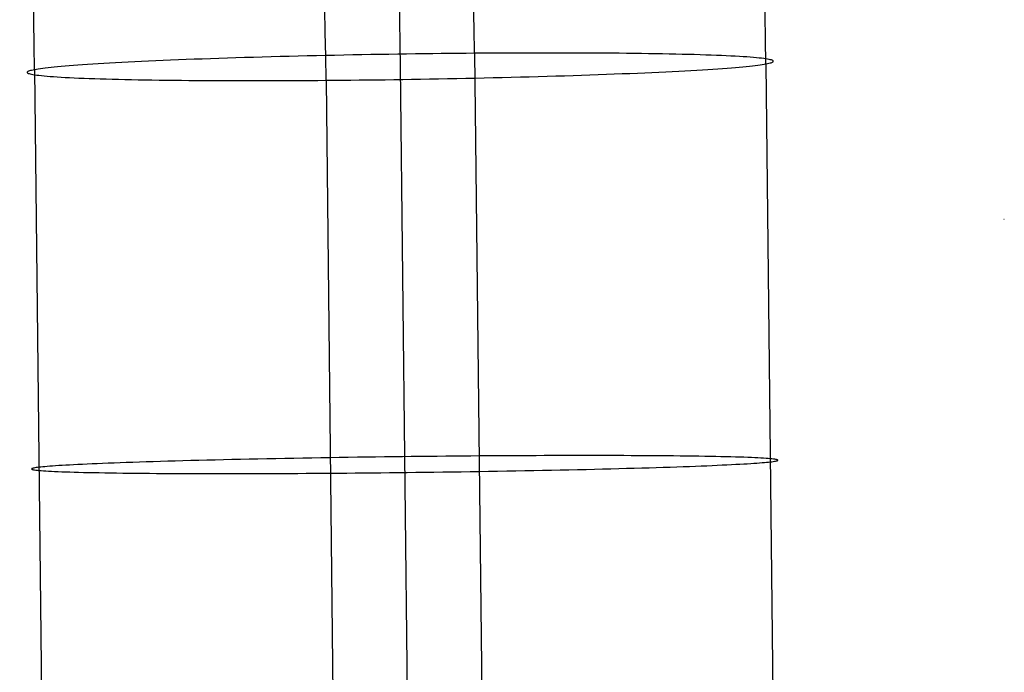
# Model space of a CAD drawing. Extents: x -37 to 483, y -973 to -253.
# Tile 160 of 197: x 411 to 445, y -567 to -544. Entities that reach past the tile are written whole.
import ezdxf

# ---------------------------------------------------------------- set-up
doc = ezdxf.new("R2010")
doc.units = 0
doc.layers.add('PRECISE', color=20, linetype='CONTINUOUS')
doc.layers.add('PREDEFINITO', color=7, linetype='CONTINUOUS')

msp = doc.modelspace()

# ---------------------------------------------------------------- linework, layer by layer
at = {"layer": 'PRECISE'}
msp.add_line((444.631, -550.954, 59.662), (444.643, -550.955, 59.617), dxfattribs=at)
at = {"layer": 'PREDEFINITO'}
for p, q in [((423.467, -532.029, 67.752), (423.7, -545.667, 66.605)), ((414.497, -545.496, 58.412), (414.268, -545.507, 58.626)), ((414.733, -545.484, 58.202), (414.497, -545.496, 58.412)), ((414.976, -545.473, 57.998), (414.733, -545.484, 58.202)), ((415.225, -545.462, 57.799), (414.976, -545.473, 57.998)), ((415.48, -545.45, 57.605), (415.225, -545.462, 57.799)), ((415.74, -545.439, 57.417), (415.48, -545.45, 57.605)), ((416.007, -545.429, 57.235), (415.74, -545.439, 57.417)), ((416.278, -545.418, 57.059), (416.007, -545.429, 57.235)), ((416.555, -545.407, 56.89), (416.278, -545.418, 57.059)), ((416.837, -545.397, 56.727), (416.555, -545.407, 56.89)), ((417.123, -545.387, 56.571), (416.837, -545.397, 56.727)), ((417.413, -545.377, 56.421), (417.123, -545.387, 56.571)), ((417.707, -545.367, 56.279), (417.413, -545.377, 56.421)), ((418.005, -545.358, 56.143), (417.707, -545.367, 56.279)), ((418.306, -545.348, 56.015), (418.005, -545.358, 56.143)), ((418.61, -545.339, 55.894), (418.306, -545.348, 56.015)), ((418.916, -545.33, 55.78), (418.61, -545.339, 55.894)), ((419.225, -545.322, 55.674), (418.916, -545.33, 55.78)), ((419.536, -545.313, 55.575), (419.225, -545.322, 55.674)), ((419.849, -545.305, 55.484), (419.536, -545.313, 55.575)), ((420.162, -545.297, 55.4), (419.849, -545.305, 55.484)), ((420.477, -545.29, 55.324), (420.162, -545.297, 55.4)), ((420.793, -545.283, 55.255), (420.477, -545.29, 55.324)), ((421.109, -545.276, 55.193), (420.793, -545.283, 55.255)), ((421.425, -545.269, 55.139), (421.109, -545.276, 55.193)), ((421.741, -545.262, 55.092), (421.425, -545.269, 55.139)), ((422.057, -545.256, 55.053), (421.741, -545.262, 55.092)), ((422.371, -545.25, 55.02), (422.057, -545.256, 55.053)), ((422.685, -545.245, 54.995), (422.371, -545.25, 55.02)), ((422.997, -545.239, 54.976), (422.685, -545.245, 54.995)), ((423.307, -545.234, 54.965), (422.997, -545.239, 54.976)), ((423.616, -545.229, 54.96), (423.307, -545.234, 54.965)), ((423.923, -545.225, 54.962), (423.616, -545.229, 54.96)), ((424.227, -545.221, 54.97), (423.923, -545.225, 54.962)), ((424.528, -545.217, 54.985), (424.227, -545.221, 54.97)), ((424.827, -545.213, 55.005), (424.528, -545.217, 54.985)), ((425.123, -545.209, 55.032), (424.827, -545.213, 55.005)), ((425.415, -545.206, 55.065), (425.123, -545.209, 55.032)), ((425.704, -545.203, 55.103), (425.415, -545.206, 55.065)), ((425.99, -545.201, 55.146), (425.704, -545.203, 55.103)), ((426.272, -545.198, 55.195), (425.99, -545.201, 55.146)), ((426.553, -545.196, 55.25), (426.272, -545.198, 55.195)), ((426.272, -545.198, 55.195), (426.589, -573.139, 53.43)), ((426.835, -545.194, 55.31), (426.553, -545.196, 55.25)), ((427.117, -545.193, 55.377), (426.835, -545.194, 55.31)), ((427.401, -545.191, 55.451), (427.117, -545.193, 55.377)), ((427.685, -545.19, 55.53), (427.401, -545.191, 55.451)), ((427.968, -545.189, 55.617), (427.685, -545.19, 55.53)), ((428.252, -545.188, 55.71), (427.968, -545.189, 55.617)), ((428.536, -545.188, 55.81), (428.252, -545.188, 55.71)), ((428.819, -545.188, 55.916), (428.536, -545.188, 55.81)), ((429.101, -545.188, 56.029), (428.819, -545.188, 55.916)), ((429.382, -545.188, 56.149), (429.101, -545.188, 56.029)), ((429.661, -545.189, 56.277), (429.382, -545.188, 56.149)), ((429.939, -545.189, 56.41), (429.661, -545.189, 56.277)), ((430.214, -545.191, 56.551), (429.939, -545.189, 56.41)), ((430.487, -545.192, 56.699), (430.214, -545.191, 56.551)), ((430.758, -545.194, 56.854), (430.487, -545.192, 56.699)), ((431.025, -545.196, 57.015), (430.758, -545.194, 56.854)), ((431.29, -545.198, 57.183), (431.025, -545.196, 57.015)), ((431.55, -545.201, 57.358), (431.29, -545.198, 57.183)), ((431.807, -545.204, 57.54), (431.55, -545.201, 57.358)), ((432.06, -545.207, 57.728), (431.807, -545.204, 57.54)), ((432.308, -545.211, 57.922), (432.06, -545.207, 57.728)), ((432.551, -545.215, 58.123), (432.308, -545.211, 57.922)), ((432.79, -545.219, 58.33), (432.551, -545.215, 58.123)), ((433.023, -545.224, 58.542), (432.79, -545.219, 58.33)), ((433.25, -545.228, 58.761), (433.023, -545.224, 58.542)), ((433.472, -545.234, 58.985), (433.25, -545.228, 58.761)), ((433.687, -545.239, 59.215), (433.472, -545.234, 58.985)), ((433.896, -545.245, 59.45), (433.687, -545.239, 59.215)), ((434.098, -545.251, 59.69), (433.896, -545.245, 59.45)), ((434.294, -545.257, 59.935), (434.098, -545.251, 59.69)), ((434.483, -545.264, 60.184), (434.294, -545.257, 59.935)), ((434.664, -545.271, 60.438), (434.483, -545.264, 60.184)), ((434.838, -545.278, 60.695), (434.664, -545.271, 60.438)), ((435.004, -545.285, 60.957), (434.838, -545.278, 60.695)), ((435.163, -545.293, 61.222), (435.004, -545.285, 60.957)), ((435.314, -545.3, 61.49), (435.163, -545.293, 61.222)), ((435.457, -545.308, 61.761), (435.314, -545.3, 61.49)), ((435.591, -545.317, 62.035), (435.457, -545.308, 61.761)), ((435.718, -545.325, 62.311), (435.591, -545.317, 62.035)), ((435.836, -545.334, 62.589), (435.718, -545.325, 62.311)), ((435.947, -545.343, 62.869), (435.836, -545.334, 62.589)), ((436.048, -545.352, 63.151), (435.947, -545.343, 62.869)), ((436.142, -545.361, 63.433), (436.048, -545.352, 63.151)), ((436.227, -545.371, 63.717), (436.142, -545.361, 63.433)), ((436.304, -545.38, 64.001), (436.227, -545.371, 63.717)), ((436.373, -545.39, 64.286), (436.304, -545.38, 64.001)), ((436.434, -545.4, 64.571), (436.373, -545.39, 64.286)), ((436.486, -545.41, 64.855), (436.434, -545.4, 64.571)), ((436.53, -545.42, 65.139), (436.486, -545.41, 64.855)), ((436.567, -545.43, 65.422), (436.53, -545.42, 65.139)), ((436.595, -545.44, 65.704), (436.567, -545.43, 65.422)), ((436.616, -545.45, 65.986), (436.595, -545.44, 65.704)), ((436.609, -545.502, 67.364), (436.625, -545.492, 67.093)), ((436.629, -545.461, 66.265), (436.616, -545.45, 65.986)), ((436.625, -545.492, 67.093), (436.633, -545.481, 66.819)), ((436.635, -545.471, 66.543), (436.629, -545.461, 66.265)), ((436.633, -545.481, 66.819), (436.635, -545.471, 66.543)), ((410.776, -545.841, 66.117), (410.767, -545.852, 66.39)), ((410.792, -545.831, 65.845), (410.776, -545.841, 66.117)), ((410.815, -545.82, 65.576), (410.792, -545.831, 65.845)), ((410.844, -545.81, 65.31), (410.815, -545.82, 65.576)), ((410.88, -545.799, 65.047), (410.844, -545.81, 65.31)), ((410.922, -545.789, 64.786), (410.88, -545.799, 65.047)), ((410.97, -545.779, 64.529), (410.922, -545.789, 64.786)), ((411.024, -545.768, 64.275), (410.97, -545.779, 64.529)), ((411.084, -545.758, 64.023), (411.024, -545.768, 64.275)), ((411.024, -545.768, 64.275), (411.334, -573.353, 62.53)), ((411.151, -545.747, 63.769), (411.084, -545.758, 64.023)), ((411.225, -545.737, 63.515), (411.151, -545.747, 63.769)), ((411.306, -545.726, 63.26), (411.225, -545.737, 63.515)), ((411.394, -545.715, 63.004), (411.306, -545.726, 63.26)), ((411.49, -545.704, 62.749), (411.394, -545.715, 63.004)), ((411.593, -545.693, 62.493), (411.49, -545.704, 62.749)), ((411.703, -545.681, 62.238), (411.593, -545.693, 62.493)), ((411.821, -545.67, 61.984), (411.703, -545.681, 62.238)), ((411.947, -545.659, 61.73), (411.821, -545.67, 61.984)), ((412.08, -545.647, 61.477), (411.947, -545.659, 61.73)), ((412.221, -545.636, 61.226), (412.08, -545.647, 61.477)), ((412.369, -545.624, 60.976), (412.221, -545.636, 61.226)), ((412.525, -545.612, 60.728), (412.369, -545.624, 60.976)), ((412.689, -545.601, 60.483), (412.525, -545.612, 60.728)), ((412.86, -545.589, 60.239), (412.689, -545.601, 60.483)), ((413.039, -545.577, 59.999), (412.86, -545.589, 60.239)), ((413.226, -545.565, 59.761), (413.039, -545.577, 59.999)), ((413.42, -545.554, 59.526), (413.226, -545.565, 59.761)), ((413.621, -545.542, 59.295), (413.42, -545.554, 59.526)), ((413.83, -545.53, 59.068), (413.621, -545.542, 59.295)), ((414.045, -545.519, 58.845), (413.83, -545.53, 59.068)), ((414.268, -545.507, 58.626), (414.045, -545.519, 58.845)), ((423.7, -545.667, 66.605), (424.011, -573.267, 64.86)), ((432.667, -545.849, 75.007), (432.903, -545.838, 74.797)), ((432.903, -545.838, 74.797), (433.133, -545.826, 74.583)), ((433.133, -545.826, 74.583), (433.355, -545.815, 74.364)), ((433.355, -545.815, 74.364), (433.571, -545.803, 74.141)), ((433.571, -545.803, 74.141), (433.78, -545.791, 73.914)), ((433.78, -545.791, 73.914), (433.981, -545.78, 73.683)), ((433.981, -545.78, 73.683), (434.175, -545.768, 73.448)), ((434.175, -545.768, 73.448), (434.361, -545.756, 73.211)), ((434.361, -545.756, 73.211), (434.54, -545.744, 72.97)), ((434.54, -545.744, 72.97), (434.712, -545.733, 72.727)), ((434.712, -545.733, 72.727), (434.875, -545.721, 72.481)), ((434.875, -545.721, 72.481), (435.032, -545.709, 72.233)), ((435.032, -545.709, 72.233), (435.18, -545.698, 71.983)), ((435.18, -545.698, 71.983), (435.321, -545.686, 71.732)), ((435.321, -545.686, 71.732), (435.454, -545.675, 71.479)), ((435.454, -545.675, 71.479), (435.579, -545.663, 71.226)), ((435.579, -545.663, 71.226), (435.697, -545.652, 70.971)), ((435.697, -545.652, 70.971), (435.808, -545.64, 70.716)), ((435.808, -545.64, 70.716), (435.911, -545.629, 70.46)), ((435.911, -545.629, 70.46), (436.006, -545.618, 70.205)), ((436.006, -545.618, 70.205), (436.095, -545.607, 69.95)), ((436.095, -545.607, 69.95), (436.176, -545.597, 69.695)), ((436.176, -545.597, 69.695), (436.25, -545.586, 69.44)), ((436.25, -545.586, 69.44), (436.317, -545.575, 69.186)), ((436.317, -545.575, 69.186), (436.377, -545.565, 68.934)), ((436.377, -545.565, 68.934), (436.431, -545.555, 68.68)), ((436.377, -545.565, 68.934), (436.688, -573.181, 67.191)), ((436.431, -545.555, 68.68), (436.479, -545.544, 68.423)), ((436.479, -545.544, 68.423), (436.521, -545.534, 68.163)), ((436.521, -545.534, 68.163), (436.557, -545.523, 67.899)), ((436.557, -545.523, 67.899), (436.586, -545.513, 67.633)), ((436.586, -545.513, 67.633), (436.609, -545.502, 67.364)), ((410.767, -545.852, 66.39), (410.766, -545.862, 66.666)), ((410.766, -545.862, 66.666), (410.771, -545.872, 66.944)), ((410.771, -545.872, 66.944), (410.785, -545.883, 67.224)), ((410.785, -545.883, 67.224), (410.805, -545.893, 67.505)), ((410.805, -545.893, 67.505), (410.834, -545.903, 67.787)), ((410.834, -545.903, 67.787), (410.87, -545.913, 68.07)), ((410.87, -545.913, 68.07), (410.915, -545.923, 68.354)), ((410.915, -545.923, 68.354), (410.967, -545.933, 68.639)), ((410.967, -545.933, 68.639), (411.028, -545.943, 68.923)), ((411.028, -545.943, 68.923), (411.096, -545.953, 69.208)), ((411.096, -545.953, 69.208), (411.173, -545.962, 69.492)), ((411.173, -545.962, 69.492), (411.259, -545.972, 69.776)), ((411.259, -545.972, 69.776), (411.352, -545.981, 70.059)), ((411.352, -545.981, 70.059), (411.454, -545.99, 70.34)), ((411.454, -545.99, 70.34), (411.564, -545.999, 70.62)), ((411.564, -545.999, 70.62), (411.683, -546.008, 70.898)), ((411.683, -546.008, 70.898), (411.809, -546.016, 71.175)), ((411.809, -546.016, 71.175), (411.944, -546.025, 71.448)), ((411.944, -546.025, 71.448), (412.087, -546.033, 71.719)), ((412.087, -546.033, 71.719), (412.238, -546.041, 71.988)), ((412.238, -546.041, 71.988), (412.396, -546.048, 72.253)), ((412.396, -546.048, 72.253), (412.563, -546.055, 72.514)), ((412.563, -546.055, 72.514), (412.737, -546.063, 72.772)), ((412.737, -546.063, 72.772), (412.918, -546.069, 73.025)), ((412.918, -546.069, 73.025), (413.107, -546.076, 73.275)), ((413.107, -546.076, 73.275), (413.302, -546.082, 73.519)), ((413.302, -546.082, 73.519), (413.505, -546.088, 73.759)), ((413.505, -546.088, 73.759), (413.714, -546.094, 73.994)), ((413.714, -546.094, 73.994), (413.929, -546.099, 74.224)), ((413.929, -546.099, 74.224), (414.151, -546.105, 74.448)), ((414.151, -546.105, 74.448), (414.378, -546.109, 74.667)), ((414.378, -546.109, 74.667), (414.611, -546.114, 74.88)), ((414.611, -546.114, 74.88), (414.849, -546.118, 75.086)), ((414.849, -546.118, 75.086), (415.093, -546.122, 75.287)), ((415.093, -546.122, 75.287), (415.341, -546.126, 75.482)), ((415.341, -546.126, 75.482), (415.594, -546.129, 75.67)), ((415.594, -546.129, 75.67), (415.85, -546.132, 75.851)), ((415.85, -546.132, 75.851), (416.111, -546.135, 76.026)), ((416.111, -546.135, 76.026), (416.375, -546.137, 76.194)), ((416.375, -546.137, 76.194), (416.643, -546.139, 76.356)), ((416.643, -546.139, 76.356), (416.913, -546.141, 76.51)), ((416.913, -546.141, 76.51), (417.187, -546.142, 76.658)), ((417.187, -546.142, 76.658), (417.462, -546.144, 76.799)), ((417.462, -546.144, 76.799), (417.74, -546.145, 76.933)), ((417.74, -546.145, 76.933), (418.019, -546.145, 77.06)), ((418.019, -546.145, 77.06), (418.3, -546.145, 77.18)), ((418.3, -546.145, 77.18), (418.582, -546.146, 77.293)), ((418.582, -546.146, 77.293), (418.865, -546.145, 77.4)), ((418.865, -546.145, 77.4), (419.148, -546.145, 77.499)), ((419.148, -546.145, 77.499), (419.432, -546.144, 77.592)), ((419.432, -546.144, 77.592), (419.716, -546.143, 77.679)), ((419.716, -546.143, 77.679), (420, -546.142, 77.759)), ((420, -546.142, 77.759), (420.283, -546.14, 77.832)), ((420.283, -546.14, 77.832), (420.566, -546.139, 77.899)), ((420.566, -546.139, 77.899), (420.848, -546.137, 77.959)), ((420.848, -546.137, 77.959), (421.129, -546.135, 78.014)), ((421.129, -546.135, 78.014), (421.411, -546.132, 78.063)), ((421.129, -546.135, 78.014), (421.433, -573.395, 76.291)), ((421.411, -546.132, 78.063), (421.696, -546.13, 78.106)), ((421.696, -546.13, 78.106), (421.985, -546.127, 78.145)), ((421.985, -546.127, 78.145), (422.278, -546.124, 78.177)), ((422.278, -546.124, 78.177), (422.574, -546.12, 78.204)), ((422.574, -546.12, 78.204), (422.872, -546.117, 78.224)), ((422.872, -546.117, 78.224), (423.174, -546.113, 78.239)), ((423.174, -546.113, 78.239), (423.478, -546.108, 78.247)), ((423.478, -546.108, 78.247), (423.785, -546.104, 78.249)), ((423.785, -546.104, 78.249), (424.093, -546.099, 78.244)), ((424.093, -546.099, 78.244), (424.404, -546.094, 78.233)), ((424.404, -546.094, 78.233), (424.716, -546.089, 78.214)), ((424.716, -546.089, 78.214), (425.029, -546.083, 78.189)), ((425.029, -546.083, 78.189), (425.344, -546.077, 78.157)), ((425.344, -546.077, 78.157), (425.659, -546.071, 78.117)), ((425.659, -546.071, 78.117), (425.975, -546.064, 78.07)), ((425.975, -546.064, 78.07), (426.291, -546.058, 78.016)), ((426.291, -546.058, 78.016), (426.608, -546.051, 77.955)), ((426.608, -546.051, 77.955), (426.923, -546.043, 77.886)), ((426.923, -546.043, 77.886), (427.238, -546.036, 77.809)), ((427.238, -546.036, 77.809), (427.552, -546.028, 77.725)), ((427.552, -546.028, 77.725), (427.865, -546.02, 77.634)), ((427.865, -546.02, 77.634), (428.176, -546.011, 77.535)), ((428.176, -546.011, 77.535), (428.485, -546.003, 77.429)), ((428.485, -546.003, 77.429), (428.791, -545.994, 77.315)), ((428.791, -545.994, 77.315), (429.095, -545.985, 77.194)), ((429.095, -545.985, 77.194), (429.396, -545.975, 77.066)), ((429.396, -545.975, 77.066), (429.694, -545.966, 76.93)), ((429.694, -545.966, 76.93), (429.988, -545.956, 76.788)), ((429.988, -545.956, 76.788), (430.278, -545.946, 76.638)), ((430.278, -545.946, 76.638), (430.564, -545.936, 76.482)), ((430.564, -545.936, 76.482), (430.846, -545.926, 76.319)), ((430.846, -545.926, 76.319), (431.122, -545.915, 76.15)), ((431.122, -545.915, 76.15), (431.394, -545.904, 75.974)), ((431.394, -545.904, 75.974), (431.66, -545.894, 75.792)), ((431.66, -545.894, 75.792), (431.921, -545.883, 75.604)), ((431.921, -545.883, 75.604), (432.176, -545.872, 75.411)), ((432.176, -545.872, 75.411), (432.425, -545.86, 75.211)), ((432.425, -545.86, 75.211), (432.667, -545.849, 75.007)), ((428.694, -559.157, 54.927), (428.41, -559.158, 54.827)), ((428.977, -559.156, 55.034), (428.694, -559.157, 54.927)), ((429.258, -559.155, 55.147), (428.977, -559.156, 55.034)), ((429.539, -559.155, 55.267), (429.258, -559.155, 55.147)), ((429.819, -559.154, 55.394), (429.539, -559.155, 55.267)), ((430.096, -559.154, 55.528), (429.819, -559.154, 55.394)), ((430.372, -559.154, 55.669), (430.096, -559.154, 55.528)), ((430.645, -559.155, 55.817), (430.372, -559.154, 55.669)), ((430.915, -559.155, 55.972), (430.645, -559.155, 55.817)), ((431.183, -559.156, 56.133), (430.915, -559.155, 55.972)), ((431.447, -559.157, 56.302), (431.183, -559.156, 56.133)), ((431.708, -559.158, 56.477), (431.447, -559.157, 56.302)), ((411.978, -559.497, 61.11), (411.86, -559.504, 61.364)), ((412.104, -559.49, 60.856), (411.978, -559.497, 61.11)), ((412.237, -559.482, 60.603), (412.104, -559.49, 60.856)), ((412.378, -559.475, 60.351), (412.237, -559.482, 60.603)), ((412.526, -559.467, 60.101), (412.378, -559.475, 60.351)), ((412.682, -559.459, 59.853), (412.526, -559.467, 60.101)), ((412.846, -559.452, 59.607), (412.682, -559.459, 59.853)), ((413.018, -559.444, 59.363), (412.846, -559.452, 59.607)), ((413.197, -559.436, 59.122), (413.018, -559.444, 59.363)), ((413.383, -559.428, 58.884), (413.197, -559.436, 59.122)), ((413.577, -559.421, 58.65), (413.383, -559.428, 58.884)), ((413.779, -559.413, 58.419), (413.577, -559.421, 58.65)), ((413.987, -559.405, 58.191), (413.779, -559.413, 58.419)), ((414.203, -559.397, 57.968), (413.987, -559.405, 58.191)), ((414.425, -559.39, 57.749), (414.203, -559.397, 57.968)), ((414.655, -559.382, 57.534), (414.425, -559.39, 57.749)), ((414.891, -559.374, 57.324), (414.655, -559.382, 57.534)), ((415.134, -559.367, 57.12), (414.891, -559.374, 57.324)), ((415.383, -559.359, 56.92), (415.134, -559.367, 57.12)), ((415.638, -559.352, 56.726), (415.383, -559.359, 56.92)), ((415.898, -559.344, 56.538), (415.638, -559.352, 56.726)), ((416.165, -559.337, 56.356), (415.898, -559.344, 56.538)), ((416.436, -559.329, 56.18), (416.165, -559.337, 56.356)), ((416.713, -559.322, 56.01), (416.436, -559.329, 56.18)), ((416.995, -559.315, 55.847), (416.713, -559.322, 56.01)), ((417.281, -559.308, 55.691), (416.995, -559.315, 55.847)), ((417.571, -559.301, 55.541), (417.281, -559.308, 55.691)), ((417.865, -559.294, 55.399), (417.571, -559.301, 55.541)), ((418.163, -559.288, 55.263), (417.865, -559.294, 55.399)), ((418.464, -559.281, 55.135), (418.163, -559.288, 55.263)), ((418.768, -559.275, 55.013), (418.464, -559.281, 55.135)), ((419.074, -559.268, 54.9), (418.768, -559.275, 55.013)), ((419.383, -559.262, 54.793), (419.074, -559.268, 54.9)), ((419.694, -559.256, 54.694), (419.383, -559.262, 54.793)), ((420.007, -559.251, 54.603), (419.694, -559.256, 54.694)), ((420.321, -559.245, 54.519), (420.007, -559.251, 54.603)), ((420.636, -559.239, 54.442), (420.321, -559.245, 54.519)), ((420.951, -559.234, 54.373), (420.636, -559.239, 54.442)), ((421.267, -559.229, 54.311), (420.951, -559.234, 54.373)), ((421.584, -559.224, 54.257), (421.267, -559.229, 54.311)), ((421.899, -559.219, 54.21), (421.584, -559.224, 54.257)), ((422.215, -559.215, 54.17), (421.899, -559.219, 54.21)), ((422.529, -559.21, 54.138), (422.215, -559.215, 54.17)), ((422.843, -559.206, 54.113), (422.529, -559.21, 54.138)), ((423.155, -559.202, 54.094), (422.843, -559.206, 54.113)), ((423.466, -559.198, 54.083), (423.155, -559.202, 54.094)), ((423.774, -559.194, 54.078), (423.466, -559.198, 54.083)), ((424.081, -559.191, 54.079), (423.774, -559.194, 54.078)), ((424.385, -559.187, 54.088), (424.081, -559.191, 54.079)), ((424.686, -559.184, 54.102), (424.385, -559.187, 54.088)), ((424.985, -559.181, 54.123), (424.686, -559.184, 54.102)), ((425.281, -559.178, 54.149), (424.985, -559.181, 54.123)), ((425.573, -559.176, 54.182), (425.281, -559.178, 54.149)), ((425.862, -559.173, 54.22), (425.573, -559.176, 54.182)), ((426.148, -559.171, 54.264), (425.862, -559.173, 54.22)), ((426.43, -559.169, 54.313), (426.148, -559.171, 54.264)), ((426.711, -559.167, 54.367), (426.43, -559.169, 54.313)), ((426.993, -559.165, 54.428), (426.711, -559.167, 54.367)), ((427.275, -559.163, 54.495), (426.993, -559.165, 54.428)), ((427.559, -559.161, 54.568), (427.275, -559.163, 54.495)), ((427.842, -559.16, 54.648), (427.559, -559.161, 54.568)), ((428.126, -559.159, 54.734), (427.842, -559.16, 54.648)), ((428.41, -559.158, 54.827), (428.126, -559.159, 54.734)), ((431.964, -559.159, 56.658), (431.708, -559.158, 56.477)), ((432.217, -559.16, 56.846), (431.964, -559.159, 56.658)), ((432.465, -559.162, 57.041), (432.217, -559.16, 56.846)), ((432.708, -559.164, 57.242), (432.465, -559.162, 57.041)), ((432.947, -559.166, 57.449), (432.708, -559.164, 57.242)), ((433.18, -559.168, 57.662), (432.947, -559.166, 57.449)), ((433.407, -559.171, 57.88), (433.18, -559.168, 57.662)), ((433.628, -559.173, 58.105), (433.407, -559.171, 57.88)), ((433.844, -559.176, 58.335), (433.628, -559.173, 58.105)), ((434.053, -559.179, 58.57), (433.844, -559.176, 58.335)), ((434.255, -559.183, 58.81), (434.053, -559.179, 58.57)), ((434.451, -559.186, 59.055), (434.255, -559.183, 58.81)), ((434.328, -559.505, 72.581), (434.515, -559.497, 72.343)), ((434.639, -559.19, 59.304), (434.451, -559.186, 59.055)), ((434.515, -559.497, 72.343), (434.694, -559.489, 72.102)), ((434.82, -559.193, 59.558), (434.639, -559.19, 59.304)), ((434.694, -559.489, 72.102), (434.865, -559.481, 71.858)), ((434.994, -559.197, 59.816), (434.82, -559.193, 59.558)), ((434.865, -559.481, 71.858), (435.029, -559.474, 71.612)), ((435.161, -559.202, 60.078), (434.994, -559.197, 59.816)), ((435.029, -559.474, 71.612), (435.185, -559.466, 71.364)), ((435.319, -559.206, 60.343), (435.161, -559.202, 60.078)), ((435.185, -559.466, 71.364), (435.334, -559.458, 71.114)), ((435.47, -559.211, 60.611), (435.319, -559.206, 60.343)), ((435.334, -559.458, 71.114), (435.474, -559.451, 70.862)), ((435.613, -559.215, 60.883), (435.47, -559.211, 60.611)), ((435.474, -559.451, 70.862), (435.608, -559.443, 70.61)), ((435.608, -559.443, 70.61), (435.733, -559.436, 70.356)), ((435.747, -559.22, 61.157), (435.613, -559.215, 60.883)), ((435.733, -559.436, 70.356), (435.851, -559.429, 70.101)), ((435.874, -559.225, 61.433), (435.747, -559.22, 61.157)), ((435.851, -559.429, 70.101), (435.962, -559.421, 69.845)), ((435.992, -559.23, 61.711), (435.874, -559.225, 61.433)), ((435.962, -559.421, 69.845), (436.065, -559.414, 69.59)), ((436.102, -559.236, 61.992), (435.992, -559.23, 61.711)), ((436.065, -559.414, 69.59), (436.16, -559.407, 69.334)), ((436.204, -559.241, 62.273), (436.102, -559.236, 61.992)), ((436.16, -559.407, 69.334), (436.249, -559.4, 69.078)), ((436.298, -559.246, 62.556), (436.204, -559.241, 62.273)), ((436.249, -559.4, 69.078), (436.33, -559.393, 68.823)), ((436.383, -559.252, 62.84), (436.298, -559.246, 62.556)), ((436.33, -559.393, 68.823), (436.404, -559.386, 68.568)), ((436.46, -559.258, 63.125), (436.383, -559.252, 62.84)), ((436.404, -559.386, 68.568), (436.471, -559.379, 68.315)), ((436.528, -559.264, 63.41), (436.46, -559.258, 63.125)), ((436.471, -559.379, 68.315), (436.531, -559.373, 68.062)), ((436.589, -559.27, 63.694), (436.528, -559.264, 63.41)), ((436.531, -559.373, 68.062), (436.585, -559.366, 67.808)), ((436.585, -559.366, 67.808), (436.633, -559.36, 67.55)), ((436.641, -559.276, 63.979), (436.589, -559.27, 63.694)), ((436.633, -559.36, 67.55), (436.676, -559.353, 67.29)), ((436.686, -559.282, 64.263), (436.641, -559.276, 63.979)), ((436.676, -559.353, 67.29), (436.711, -559.346, 67.026)), ((436.722, -559.288, 64.547), (436.686, -559.282, 64.263)), ((436.711, -559.346, 67.026), (436.741, -559.34, 66.76)), ((436.75, -559.294, 64.829), (436.722, -559.288, 64.547)), ((436.741, -559.34, 66.76), (436.763, -559.333, 66.49)), ((436.771, -559.301, 65.111), (436.75, -559.294, 64.829)), ((436.763, -559.333, 66.49), (436.779, -559.327, 66.219)), ((436.784, -559.307, 65.391), (436.771, -559.301, 65.111)), ((436.779, -559.327, 66.219), (436.788, -559.32, 65.945)), ((436.79, -559.314, 65.669), (436.784, -559.307, 65.391)), ((436.788, -559.32, 65.945), (436.79, -559.314, 65.669)), ((410.923, -559.613, 65.52), (410.921, -559.619, 65.797)), ((410.921, -559.619, 65.797), (410.927, -559.626, 66.075)), ((410.932, -559.606, 65.246), (410.923, -559.613, 65.52)), ((410.927, -559.626, 66.075), (410.94, -559.632, 66.354)), ((410.948, -559.6, 64.975), (410.932, -559.606, 65.246)), ((410.94, -559.632, 66.354), (410.961, -559.639, 66.636)), ((410.971, -559.593, 64.705), (410.948, -559.6, 64.975)), ((410.961, -559.639, 66.636), (410.989, -559.645, 66.918)), ((411, -559.587, 64.439), (410.971, -559.593, 64.705)), ((410.989, -559.645, 66.918), (411.026, -559.651, 67.202)), ((411.036, -559.58, 64.175), (411, -559.587, 64.439)), ((411.026, -559.651, 67.202), (411.07, -559.657, 67.486)), ((411.078, -559.573, 63.915), (411.036, -559.58, 64.175)), ((411.07, -559.657, 67.486), (411.122, -559.663, 67.771)), ((411.126, -559.567, 63.658), (411.078, -559.573, 63.915)), ((411.122, -559.663, 67.771), (411.183, -559.669, 68.056)), ((411.18, -559.56, 63.403), (411.126, -559.567, 63.658)), ((411.24, -559.554, 63.151), (411.18, -559.56, 63.403)), ((411.183, -559.669, 68.056), (411.251, -559.675, 68.34)), ((411.307, -559.547, 62.897), (411.24, -559.554, 63.151)), ((411.251, -559.675, 68.34), (411.328, -559.681, 68.625)), ((411.381, -559.54, 62.642), (411.307, -559.547, 62.897)), ((411.328, -559.681, 68.625), (411.414, -559.687, 68.909)), ((411.463, -559.533, 62.387), (411.381, -559.54, 62.642)), ((411.414, -559.687, 68.909), (411.507, -559.692, 69.192)), ((411.551, -559.526, 62.131), (411.463, -559.533, 62.387)), ((411.507, -559.692, 69.192), (411.609, -559.698, 69.474)), ((411.647, -559.519, 61.875), (411.551, -559.526, 62.131)), ((411.609, -559.698, 69.474), (411.719, -559.703, 69.754)), ((411.75, -559.512, 61.62), (411.647, -559.519, 61.875)), ((411.719, -559.703, 69.754), (411.837, -559.708, 70.032)), ((411.86, -559.504, 61.364), (411.75, -559.512, 61.62)), ((411.837, -559.708, 70.032), (411.964, -559.713, 70.309)), ((411.964, -559.713, 70.309), (412.099, -559.718, 70.583)), ((412.099, -559.718, 70.583), (412.241, -559.722, 70.854)), ((412.241, -559.722, 70.854), (412.392, -559.727, 71.122)), ((412.392, -559.727, 71.122), (412.551, -559.731, 71.387)), ((412.551, -559.731, 71.387), (412.717, -559.736, 71.649)), ((412.717, -559.736, 71.649), (412.891, -559.74, 71.907)), ((412.891, -559.74, 71.907), (413.072, -559.743, 72.161)), ((413.072, -559.743, 72.161), (413.261, -559.747, 72.41)), ((413.261, -559.747, 72.41), (413.456, -559.75, 72.655)), ((413.456, -559.75, 72.655), (413.659, -559.754, 72.895)), ((413.659, -559.754, 72.895), (413.868, -559.757, 73.13)), ((413.868, -559.757, 73.13), (414.083, -559.76, 73.36)), ((414.083, -559.76, 73.36), (414.304, -559.762, 73.585)), ((414.304, -559.762, 73.585), (414.532, -559.765, 73.804)), ((414.532, -559.765, 73.804), (414.765, -559.767, 74.017)), ((414.765, -559.767, 74.017), (415.003, -559.769, 74.223)), ((415.003, -559.769, 74.223), (415.246, -559.771, 74.424)), ((415.246, -559.771, 74.424), (415.494, -559.773, 74.619)), ((415.494, -559.773, 74.619), (415.747, -559.774, 74.807)), ((415.747, -559.774, 74.807), (416.004, -559.775, 74.989)), ((416.004, -559.775, 74.989), (416.264, -559.776, 75.164)), ((416.264, -559.776, 75.164), (416.529, -559.777, 75.332)), ((416.529, -559.777, 75.332), (416.796, -559.778, 75.493)), ((416.796, -559.778, 75.493), (417.067, -559.778, 75.648)), ((417.067, -559.778, 75.648), (417.34, -559.779, 75.796)), ((417.34, -559.779, 75.796), (417.615, -559.779, 75.937)), ((417.615, -559.779, 75.937), (417.893, -559.779, 76.071)), ((417.893, -559.779, 76.071), (418.172, -559.778, 76.198)), ((418.172, -559.778, 76.198), (418.453, -559.778, 76.318)), ((418.453, -559.778, 76.318), (418.735, -559.777, 76.432)), ((418.735, -559.777, 76.432), (419.018, -559.776, 76.538)), ((419.018, -559.776, 76.538), (419.301, -559.775, 76.638)), ((419.301, -559.775, 76.638), (419.585, -559.774, 76.731)), ((419.585, -559.774, 76.731), (419.869, -559.773, 76.817)), ((419.869, -559.773, 76.817), (420.153, -559.772, 76.897)), ((420.153, -559.772, 76.897), (420.436, -559.77, 76.97)), ((420.436, -559.77, 76.97), (420.719, -559.768, 77.037)), ((420.719, -559.768, 77.037), (421, -559.766, 77.098)), ((421, -559.766, 77.098), (421.281, -559.764, 77.153)), ((421.281, -559.764, 77.153), (421.563, -559.762, 77.201)), ((421.563, -559.762, 77.201), (421.849, -559.76, 77.245)), ((421.849, -559.76, 77.245), (422.138, -559.757, 77.283)), ((422.138, -559.757, 77.283), (422.431, -559.755, 77.316)), ((422.431, -559.755, 77.316), (422.726, -559.752, 77.342)), ((422.726, -559.752, 77.342), (423.025, -559.749, 77.363)), ((423.025, -559.749, 77.363), (423.327, -559.746, 77.377)), ((423.327, -559.746, 77.377), (423.631, -559.742, 77.386)), ((423.631, -559.742, 77.386), (423.937, -559.739, 77.387)), ((423.937, -559.739, 77.387), (424.246, -559.735, 77.383)), ((424.246, -559.735, 77.383), (424.556, -559.731, 77.371)), ((424.556, -559.731, 77.371), (424.868, -559.727, 77.353)), ((424.868, -559.727, 77.353), (425.182, -559.723, 77.327)), ((425.182, -559.723, 77.327), (425.496, -559.718, 77.295)), ((425.496, -559.718, 77.295), (425.812, -559.714, 77.255)), ((425.812, -559.714, 77.255), (426.128, -559.709, 77.208)), ((426.128, -559.709, 77.208), (426.444, -559.704, 77.154)), ((426.444, -559.704, 77.154), (426.76, -559.699, 77.092)), ((426.76, -559.699, 77.092), (427.076, -559.694, 77.023)), ((427.076, -559.694, 77.023), (427.391, -559.688, 76.946)), ((427.391, -559.688, 76.946), (427.705, -559.682, 76.862)), ((427.705, -559.682, 76.862), (428.017, -559.677, 76.771)), ((428.017, -559.677, 76.771), (428.328, -559.671, 76.672)), ((428.328, -559.671, 76.672), (428.637, -559.665, 76.566)), ((428.637, -559.665, 76.566), (428.944, -559.658, 76.452)), ((428.944, -559.658, 76.452), (429.248, -559.652, 76.331)), ((429.248, -559.652, 76.331), (429.549, -559.645, 76.202)), ((429.549, -559.645, 76.202), (429.846, -559.639, 76.067)), ((429.846, -559.639, 76.067), (430.141, -559.632, 75.924)), ((430.141, -559.632, 75.924), (430.431, -559.625, 75.774)), ((430.431, -559.625, 75.774), (430.717, -559.618, 75.618)), ((430.717, -559.618, 75.618), (430.998, -559.611, 75.455)), ((430.998, -559.611, 75.455), (431.275, -559.604, 75.285)), ((431.275, -559.604, 75.285), (431.547, -559.596, 75.109)), ((431.547, -559.596, 75.109), (431.813, -559.589, 74.927)), ((431.813, -559.589, 74.927), (432.074, -559.582, 74.739)), ((432.074, -559.582, 74.739), (432.329, -559.574, 74.545)), ((432.329, -559.574, 74.545), (432.578, -559.566, 74.346)), ((432.578, -559.566, 74.346), (432.82, -559.559, 74.141)), ((432.82, -559.559, 74.141), (433.056, -559.551, 73.931)), ((433.056, -559.551, 73.931), (433.286, -559.543, 73.717)), ((433.286, -559.543, 73.717), (433.509, -559.536, 73.497)), ((433.509, -559.536, 73.497), (433.724, -559.528, 73.274)), ((433.724, -559.528, 73.274), (433.933, -559.52, 73.047)), ((433.933, -559.52, 73.047), (434.134, -559.512, 72.815)), ((434.134, -559.512, 72.815), (434.328, -559.505, 72.581))]:
    msp.add_line(p, q, dxfattribs=at)
at = {"layer": 'PREDEFINITO', "extrusion": (0.964231, -0.00569, 0.265002)}
msp.add_arc((-619.596, 900.602, 428.754), 964.267, 274.575519, 276.224216, dxfattribs=at)
at = {"layer": 'PREDEFINITO', "extrusion": (0.965312, -0.005368, 0.261045)}
msp.add_arc((-617.404, 883.911, 442.163), 935.026, 274.556077, 276.225799, dxfattribs=at)
at = {"layer": 'PREDEFINITO', "extrusion": (0.960632, -0.007003, 0.277734)}
msp.add_arc((-618.098, 883.638, 416.516), 940.172, 274.596318, 276.253925, dxfattribs=at)
at = {"layer": 'PREDEFINITO', "extrusion": (0.961807, -0.006668, 0.273648)}
msp.add_arc((-615.882, 866.858, 430.034), 911, 274.575964, 276.255312, dxfattribs=at)

doc.saveas('drawing.dxf')
